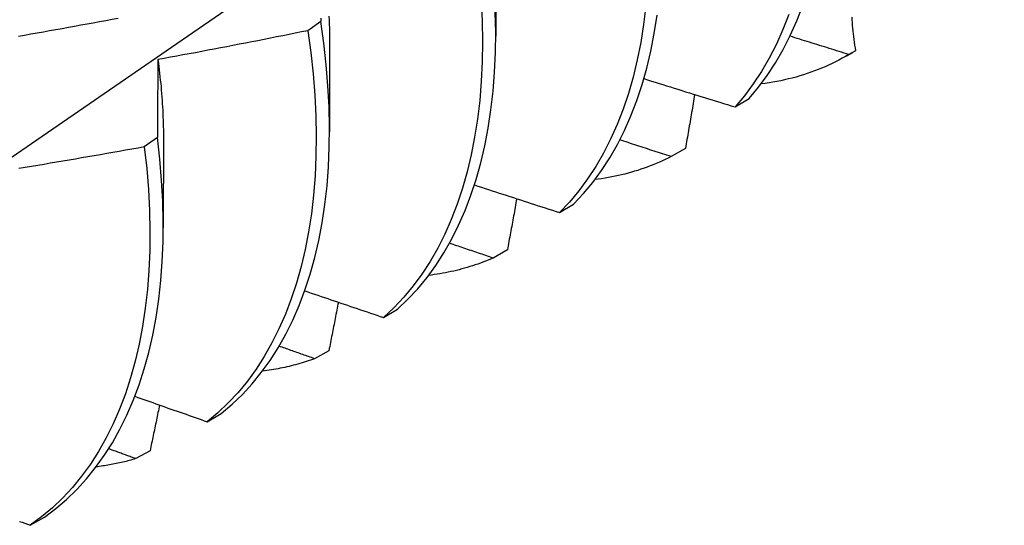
# Model space of a CAD drawing. Header units: inches. Extents: x 18 to 430, y 47 to 208.
# Tile 87 of 112: x 389.465 to 389.671, y 167.239 to 167.345. Entities that reach past the tile are written whole.
import ezdxf

# ---------------------------------------------------------------- set-up
doc = ezdxf.new("R2010")
doc.units = ezdxf.units.IN
doc.header["$MEASUREMENT"] = 0
doc.layers.add('Visible Edges(ANSI)', color=7, linetype='Continuous', lineweight=25)

msp = doc.modelspace()

# ---------------------------------------------------------------- linework, layer by layer
at = {"layer": 'Visible Edges(ANSI)'}
for p, q in [((389.56477, 167.35952), (389.56475, 167.34106)), ((389.52813, 167.34416), (389.5254, 167.34221)), ((389.52998, 167.33948), (389.52995, 167.32102)), ((389.63823, 167.33695), (389.63949, 167.33768)), ((389.64009, 167.33803), (389.63869, 167.33722)), ((389.61486, 167.32625), (389.61779, 167.32802)), ((389.49393, 167.31983), (389.49119, 167.31789)), ((389.49518, 167.31944), (389.49515, 167.30098)), ((389.60446, 167.31756), (389.60148, 167.31586)), ((389.57811, 167.30415), (389.58105, 167.30592)), ((389.56718, 167.29633), (389.5642, 167.29464)), ((389.54127, 167.2822), (389.54422, 167.28395)), ((389.52982, 167.27525), (389.52683, 167.27357)), ((389.50434, 167.26038), (389.5073, 167.26212)), ((389.49238, 167.25432), (389.48939, 167.25265)), ((389.46732, 167.2387), (389.47028, 167.24043))]:
    msp.add_line(p, q, dxfattribs=at)
at = {"layer": 'Visible Edges(ANSI)', "flags": 128}
for points in [[(389.45566, 167.31045), (389.47739, 167.32537), (389.49909, 167.3403), (389.52074, 167.35524), (389.54236, 167.37021), (389.56393, 167.38519), (389.58547, 167.40019), (389.60696, 167.4152), (389.62842, 167.43023), (389.64984, 167.44527), (389.67121, 167.46032)], [(389.56168, 167.34852), (389.56189, 167.34417), (389.56197, 167.3399), (389.56191, 167.33572), (389.56172, 167.33162), (389.56139, 167.32763), (389.56093, 167.32373), (389.56034, 167.31994), (389.55962, 167.31626), (389.55877, 167.31269), (389.55778, 167.30924), (389.55668, 167.30592), (389.55544, 167.30272), (389.55408, 167.29965), (389.5526, 167.29673), (389.551, 167.29394), (389.54928, 167.29129), (389.54745, 167.28879), (389.5455, 167.28644), (389.54344, 167.28424), (389.54127, 167.2822)], [(389.59617, 167.34743), (389.5957, 167.34354), (389.5951, 167.33976), (389.59437, 167.33608), (389.59351, 167.33252), (389.59252, 167.32908), (389.5914, 167.32576), (389.59016, 167.32257), (389.5888, 167.31952), (389.58731, 167.3166), (389.5857, 167.31381), (389.58397, 167.31118), (389.58213, 167.30868), (389.58018, 167.30634), (389.57811, 167.30415)], [(389.61779, 167.32802), (389.61974, 167.33036), (389.62158, 167.33286), (389.62331, 167.3355), (389.62491, 167.33828), (389.6264, 167.34121), (389.62777, 167.34427), (389.62901, 167.34746)], [(389.46483, 167.34106), (389.46614, 167.34129), (389.46744, 167.34152), (389.46875, 167.34176), (389.47006, 167.34199), (389.47137, 167.34222), (389.47267, 167.34246), (389.47398, 167.34269), (389.47529, 167.34293), (389.47659, 167.34317), (389.4779, 167.34341), (389.47921, 167.34365), (389.48051, 167.34389), (389.48182, 167.34413), (389.48312, 167.34437), (389.48443, 167.34462), (389.48573, 167.34486)], [(389.52813, 167.34483), (389.52813, 167.34416)], [(389.52984, 167.34523), (389.52987, 167.34439), (389.5299, 167.34356), (389.52993, 167.34274), (389.52995, 167.34192), (389.52996, 167.3411), (389.52997, 167.34029), (389.52997, 167.33947)], [(389.54422, 167.28395), (389.54638, 167.286), (389.54843, 167.28821), (389.55037, 167.29057), (389.5522, 167.29309), (389.55391, 167.29574), (389.5555, 167.29854), (389.55697, 167.30148), (389.55832, 167.30456), (389.55955, 167.30777), (389.56065, 167.3111), (389.56162, 167.31456), (389.56246, 167.31813), (389.56317, 167.32182), (389.56376, 167.32562), (389.5642, 167.32953), (389.56452, 167.33353), (389.5647, 167.33763), (389.56475, 167.34182), (389.56466, 167.3461)], [(389.58105, 167.30592), (389.58311, 167.30812), (389.58506, 167.31047), (389.58689, 167.31297), (389.58861, 167.31562), (389.59021, 167.31841), (389.59169, 167.32134), (389.59304, 167.32441), (389.59428, 167.32761), (389.59538, 167.33094), (389.59636, 167.33439), (389.59721, 167.33796), (389.59793, 167.34164), (389.59852, 167.34543)], [(389.62613, 167.34561), (389.62488, 167.34243), (389.62351, 167.33938), (389.62201, 167.33647), (389.6204, 167.33369), (389.61867, 167.33106), (389.61682, 167.32858), (389.61486, 167.32625)], [(389.63928, 167.34507), (389.63931, 167.34448), (389.63934, 167.3439), (389.63937, 167.34331), (389.63942, 167.34273), (389.63948, 167.34214), (389.63954, 167.34155), (389.63961, 167.34097), (389.63969, 167.34038), (389.63978, 167.33979), (389.63987, 167.33921), (389.63998, 167.33862), (389.64009, 167.33803)], [(389.5073, 167.26212), (389.50955, 167.26403), (389.51171, 167.26609), (389.51375, 167.26831), (389.51568, 167.27068), (389.5175, 167.2732), (389.51921, 167.27587), (389.52079, 167.27868), (389.52226, 167.28162), (389.5236, 167.28471), (389.52482, 167.28792), (389.52591, 167.29126), (389.52687, 167.29473), (389.52771, 167.29831), (389.52841, 167.30201), (389.52899, 167.30581), (389.52943, 167.30972), (389.52974, 167.31373), (389.52991, 167.31784), (389.52995, 167.32203), (389.52985, 167.32631), (389.52962, 167.33067), (389.52926, 167.3351), (389.52876, 167.3396), (389.52813, 167.34416)], [(389.5254, 167.34221), (389.52409, 167.34195), (389.52279, 167.34169), (389.52149, 167.34142), (389.52018, 167.34116), (389.51888, 167.3409), (389.51757, 167.34064), (389.51627, 167.34038), (389.51496, 167.34012), (389.51366, 167.33987), (389.51235, 167.33961), (389.51104, 167.33936), (389.50974, 167.33911), (389.50843, 167.33886), (389.50712, 167.3386), (389.50582, 167.33836), (389.50451, 167.33811), (389.5032, 167.33786), (389.50189, 167.33761), (389.50058, 167.33737), (389.49928, 167.33713), (389.49797, 167.33688), (389.49666, 167.33664), (389.49535, 167.3364), (389.49404, 167.33616)], [(389.5254, 167.34221), (389.52602, 167.33766), (389.52651, 167.33316), (389.52686, 167.32874), (389.52708, 167.32439), (389.52717, 167.32011), (389.52712, 167.31592), (389.52693, 167.31183), (389.52662, 167.30782), (389.52616, 167.30392), (389.52558, 167.30012), (389.52487, 167.29643), (389.52402, 167.29286), (389.52305, 167.2894), (389.52195, 167.28607), (389.52072, 167.28287), (389.51937, 167.27979), (389.51789, 167.27686), (389.5163, 167.27406), (389.51459, 167.2714), (389.51276, 167.26889), (389.51082, 167.26653), (389.50876, 167.26433), (389.5066, 167.26227), (389.50434, 167.26038)], [(389.63869, 167.33722), (389.63817, 167.33738), (389.63766, 167.33754), (389.63714, 167.3377), (389.63663, 167.33786), (389.63611, 167.33802), (389.6356, 167.33818), (389.63508, 167.33834), (389.63457, 167.3385), (389.63405, 167.33866), (389.63354, 167.33882), (389.63302, 167.33898), (389.63251, 167.33914), (389.63199, 167.3393), (389.63148, 167.33946), (389.63096, 167.33962), (389.63045, 167.33978), (389.62993, 167.33994), (389.62942, 167.3401), (389.6289, 167.34026), (389.62839, 167.34042), (389.62788, 167.34058), (389.62736, 167.34074), (389.62685, 167.3409), (389.62633, 167.34106)], [(389.63869, 167.33722), (389.638, 167.33682), (389.6373, 167.33643), (389.63659, 167.33606), (389.63588, 167.3357), (389.63516, 167.33534), (389.63444, 167.33501), (389.63371, 167.33468), (389.63297, 167.33437), (389.63222, 167.33406), (389.63147, 167.33378), (389.63071, 167.3335), (389.62994, 167.33324), (389.62917, 167.33299), (389.62839, 167.33275), (389.62761, 167.33252), (389.62682, 167.33231), (389.62603, 167.33211), (389.62522, 167.33193), (389.62442, 167.33175), (389.6236, 167.33159), (389.62278, 167.33144), (389.62196, 167.33131), (389.62113, 167.33119), (389.62029, 167.33108)], [(389.49404, 167.33616), (389.49403, 167.33549), (389.49403, 167.33482), (389.49402, 167.33415), (389.49402, 167.33348), (389.49401, 167.33281), (389.494, 167.33213), (389.494, 167.33146), (389.49399, 167.33078), (389.49399, 167.33011), (389.49398, 167.32943), (389.49398, 167.32875), (389.49397, 167.32807), (389.49397, 167.32739), (389.49397, 167.32671), (389.49396, 167.32602), (389.49396, 167.32534), (389.49395, 167.32466), (389.49395, 167.32397), (389.49395, 167.32328), (389.49394, 167.32259), (389.49394, 167.3219), (389.49394, 167.32121), (389.49393, 167.32052), (389.49393, 167.31983)], [(389.49404, 167.33616), (389.49413, 167.33544), (389.49422, 167.33472), (389.49431, 167.334), (389.49439, 167.33329), (389.49447, 167.33257), (389.49454, 167.33186), (389.49461, 167.33115), (389.49468, 167.33045), (389.49474, 167.32974), (389.4948, 167.32904), (389.49485, 167.32834), (389.4949, 167.32764), (389.49495, 167.32694), (389.49499, 167.32625), (389.49503, 167.32555), (389.49506, 167.32486), (389.49509, 167.32418), (389.49512, 167.32349), (389.49514, 167.32281), (389.49516, 167.32213), (389.49517, 167.32145), (389.49518, 167.32078), (389.49519, 167.32011), (389.49519, 167.31944)], [(389.59576, 167.33218), (389.59655, 167.33193), (389.59734, 167.33168), (389.59814, 167.33143), (389.59893, 167.33118), (389.59973, 167.33094), (389.60052, 167.33069), (389.60131, 167.33044), (389.60211, 167.33019), (389.6029, 167.32994), (389.6037, 167.32969), (389.60449, 167.32945), (389.60529, 167.3292), (389.60609, 167.32895), (389.60688, 167.32871), (389.60768, 167.32846), (389.60848, 167.32821), (389.60927, 167.32797), (389.61007, 167.32772), (389.61087, 167.32747), (389.61166, 167.32723), (389.61246, 167.32698), (389.61326, 167.32674), (389.61406, 167.32649), (389.61486, 167.32625)], [(389.60639, 167.32886), (389.60631, 167.32839), (389.60623, 167.32792), (389.60615, 167.32745), (389.60607, 167.32698), (389.60599, 167.32651), (389.60592, 167.32604), (389.60584, 167.32557), (389.60576, 167.3251), (389.60568, 167.32462), (389.60559, 167.32415), (389.60551, 167.32368), (389.60543, 167.32321), (389.60535, 167.32274), (389.60527, 167.32227), (389.60519, 167.3218), (389.60511, 167.32133), (389.60503, 167.32086), (389.60495, 167.32039), (389.60487, 167.31992), (389.60479, 167.31945), (389.60471, 167.31898), (389.60463, 167.3185), (389.60454, 167.31803), (389.60446, 167.31756)], [(389.49119, 167.31789), (389.48988, 167.31765), (389.48857, 167.31742), (389.48726, 167.31718), (389.48595, 167.31695), (389.48463, 167.31672), (389.48332, 167.31649), (389.48201, 167.31626), (389.4807, 167.31603), (389.47939, 167.3158), (389.47807, 167.31557), (389.47676, 167.31535), (389.47545, 167.31512), (389.47413, 167.3149), (389.47282, 167.31468), (389.47151, 167.31446), (389.47019, 167.31424), (389.46888, 167.31402), (389.46756, 167.3138), (389.46625, 167.31359), (389.46493, 167.31337)], [(389.49119, 167.31789), (389.49168, 167.31339), (389.49205, 167.30896), (389.49227, 167.3046), (389.49237, 167.30032), (389.49233, 167.29613), (389.49215, 167.29203), (389.49184, 167.28802), (389.4914, 167.28411), (389.49082, 167.2803), (389.49011, 167.27661), (389.48928, 167.27303), (389.48831, 167.26957), (389.48722, 167.26623), (389.486, 167.26301), (389.48465, 167.25993), (389.48319, 167.25699), (389.4816, 167.25418), (389.47989, 167.25152), (389.47807, 167.249), (389.47614, 167.24663), (389.47409, 167.24441), (389.47194, 167.24235), (389.46968, 167.24045), (389.46732, 167.2387)], [(389.47028, 167.24043), (389.47264, 167.24219), (389.47489, 167.2441), (389.47703, 167.24618), (389.47907, 167.24841), (389.481, 167.25079), (389.48281, 167.25332), (389.48451, 167.25599), (389.48608, 167.25881), (389.48754, 167.26176), (389.48888, 167.26485), (389.49009, 167.26808), (389.49117, 167.27142), (389.49213, 167.2749), (389.49296, 167.27849), (389.49365, 167.28219), (389.49422, 167.286), (389.49465, 167.28992), (389.49495, 167.29394), (389.49512, 167.29805), (389.49515, 167.30225), (389.49505, 167.30653), (389.49481, 167.31089), (389.49444, 167.31533), (389.49393, 167.31983)], [(389.60148, 167.31586), (389.60103, 167.316), (389.60058, 167.31615), (389.60013, 167.31629), (389.59968, 167.31644), (389.59924, 167.31658), (389.59879, 167.31673), (389.59834, 167.31688), (389.59789, 167.31702), (389.59744, 167.31717), (389.59699, 167.31731), (389.59654, 167.31746), (389.59609, 167.3176), (389.59564, 167.31775), (389.59519, 167.3179), (389.59474, 167.31804), (389.5943, 167.31819), (389.59385, 167.31834), (389.5934, 167.31848), (389.59295, 167.31863), (389.5925, 167.31878), (389.59205, 167.31892), (389.5916, 167.31907), (389.59116, 167.31922), (389.59071, 167.31936)], [(389.60148, 167.31586), (389.60087, 167.31555), (389.60025, 167.31525), (389.59963, 167.31496), (389.599, 167.31468), (389.59837, 167.31441), (389.59774, 167.31415), (389.59709, 167.3139), (389.59645, 167.31365), (389.5958, 167.31342), (389.59514, 167.3132), (389.59448, 167.31298), (389.59381, 167.31278), (389.59314, 167.31258), (389.59247, 167.31239), (389.59179, 167.31221), (389.59111, 167.31205), (389.59042, 167.31189), (389.58973, 167.31174), (389.58903, 167.3116), (389.58833, 167.31147), (389.58763, 167.31135), (389.58692, 167.31123), (389.58621, 167.31113), (389.58549, 167.31104)], [(389.56028, 167.30994), (389.56102, 167.3097), (389.56177, 167.30945), (389.56251, 167.30921), (389.56325, 167.30897), (389.56399, 167.30873), (389.56473, 167.30848), (389.56547, 167.30824), (389.56621, 167.308), (389.56696, 167.30776), (389.5677, 167.30752), (389.56844, 167.30728), (389.56918, 167.30703), (389.56993, 167.30679), (389.57067, 167.30655), (389.57141, 167.30631), (389.57216, 167.30607), (389.5729, 167.30583), (389.57364, 167.30559), (389.57439, 167.30535), (389.57513, 167.30511), (389.57588, 167.30487), (389.57662, 167.30463), (389.57737, 167.30439), (389.57811, 167.30415)], [(389.56914, 167.30705), (389.56906, 167.3066), (389.56898, 167.30616), (389.5689, 167.30571), (389.56882, 167.30526), (389.56874, 167.30482), (389.56866, 167.30437), (389.56858, 167.30392), (389.56849, 167.30348), (389.56841, 167.30303), (389.56833, 167.30259), (389.56825, 167.30214), (389.56817, 167.30169), (389.56809, 167.30125), (389.568, 167.3008), (389.56792, 167.30035), (389.56784, 167.29991), (389.56776, 167.29946), (389.56768, 167.29901), (389.56759, 167.29857), (389.56751, 167.29812), (389.56743, 167.29767), (389.56735, 167.29722), (389.56726, 167.29678), (389.56718, 167.29633)], [(389.5642, 167.29464), (389.56381, 167.29477), (389.56343, 167.2949), (389.56305, 167.29502), (389.56267, 167.29515), (389.56229, 167.29528), (389.56191, 167.29541), (389.56153, 167.29554), (389.56115, 167.29567), (389.56077, 167.2958), (389.56039, 167.29593), (389.56001, 167.29606), (389.55963, 167.29618), (389.55924, 167.29631), (389.55886, 167.29644), (389.55848, 167.29657), (389.5581, 167.2967), (389.55772, 167.29683), (389.55734, 167.29696), (389.55696, 167.29709), (389.55658, 167.29722), (389.5562, 167.29735), (389.55582, 167.29748), (389.55544, 167.29761), (389.55506, 167.29774)], [(389.5642, 167.29464), (389.56367, 167.29441), (389.56314, 167.29419), (389.56261, 167.29398), (389.56207, 167.29377), (389.56153, 167.29357), (389.56099, 167.29338), (389.56044, 167.29319), (389.55989, 167.29301), (389.55934, 167.29284), (389.55879, 167.29267), (389.55823, 167.29251), (389.55767, 167.29235), (389.5571, 167.2922), (389.55653, 167.29206), (389.55596, 167.29192), (389.55539, 167.2918), (389.55481, 167.29167), (389.55423, 167.29156), (389.55365, 167.29145), (389.55307, 167.29134), (389.55248, 167.29125), (389.55189, 167.29116), (389.55129, 167.29108), (389.5507, 167.291)], [(389.52477, 167.28778), (389.52545, 167.28755), (389.52614, 167.28731), (389.52683, 167.28708), (389.52751, 167.28684), (389.5282, 167.28661), (389.52888, 167.28638), (389.52957, 167.28614), (389.53026, 167.28591), (389.53095, 167.28568), (389.53163, 167.28544), (389.53232, 167.28521), (389.53301, 167.28498), (389.53369, 167.28475), (389.53438, 167.28451), (389.53507, 167.28428), (389.53576, 167.28405), (389.53645, 167.28382), (389.53714, 167.28358), (389.53783, 167.28335), (389.53851, 167.28312), (389.5392, 167.28289), (389.53989, 167.28266), (389.54058, 167.28243), (389.54127, 167.2822)], [(389.53181, 167.28539), (389.53172, 167.28496), (389.53164, 167.28454), (389.53156, 167.28412), (389.53148, 167.2837), (389.5314, 167.28328), (389.53131, 167.28285), (389.53123, 167.28243), (389.53115, 167.28201), (389.53107, 167.28159), (389.53098, 167.28116), (389.5309, 167.28074), (389.53082, 167.28032), (389.53074, 167.2799), (389.53065, 167.27947), (389.53057, 167.27905), (389.53049, 167.27863), (389.5304, 167.27821), (389.53032, 167.27778), (389.53024, 167.27736), (389.53015, 167.27694), (389.53007, 167.27652), (389.52999, 167.27609), (389.5299, 167.27567), (389.52982, 167.27525)], [(389.52683, 167.27357), (389.52652, 167.27368), (389.52621, 167.27379), (389.5259, 167.2739), (389.52559, 167.274), (389.52528, 167.27411), (389.52497, 167.27422), (389.52466, 167.27433), (389.52435, 167.27444), (389.52404, 167.27455), (389.52373, 167.27466), (389.52342, 167.27477), (389.52311, 167.27488), (389.5228, 167.27499), (389.52249, 167.2751), (389.52218, 167.27521), (389.52188, 167.27532), (389.52157, 167.27543), (389.52126, 167.27554), (389.52095, 167.27564), (389.52064, 167.27575), (389.52033, 167.27586), (389.52002, 167.27597), (389.51971, 167.27608), (389.5194, 167.27619)], [(389.52683, 167.27357), (389.5264, 167.27341), (389.52596, 167.27326), (389.52552, 167.27311), (389.52508, 167.27297), (389.52464, 167.27283), (389.5242, 167.27269), (389.52376, 167.27256), (389.52331, 167.27243), (389.52286, 167.27231), (389.52241, 167.27219), (389.52196, 167.27208), (389.5215, 167.27196), (389.52104, 167.27186), (389.52059, 167.27176), (389.52012, 167.27166), (389.51966, 167.27156), (389.5192, 167.27147), (389.51873, 167.27139), (389.51826, 167.27131), (389.51779, 167.27123), (389.51732, 167.27115), (389.51685, 167.27109), (389.51637, 167.27102), (389.5159, 167.27096)], [(389.48921, 167.2657), (389.48984, 167.26548), (389.49047, 167.26526), (389.4911, 167.26503), (389.49173, 167.26481), (389.49236, 167.26459), (389.49299, 167.26437), (389.49362, 167.26414), (389.49424, 167.26392), (389.49487, 167.2637), (389.4955, 167.26348), (389.49613, 167.26325), (389.49676, 167.26303), (389.49739, 167.26281), (389.49803, 167.26259), (389.49866, 167.26237), (389.49929, 167.26215), (389.49992, 167.26193), (389.50055, 167.2617), (389.50118, 167.26148), (389.50181, 167.26126), (389.50244, 167.26104), (389.50308, 167.26082), (389.50371, 167.2606), (389.50434, 167.26038)], [(389.49438, 167.26387), (389.4943, 167.26348), (389.49421, 167.26308), (389.49413, 167.26268), (389.49405, 167.26228), (389.49397, 167.26188), (389.49388, 167.26149), (389.4938, 167.26109), (389.49372, 167.26069), (389.49364, 167.26029), (389.49355, 167.25989), (389.49347, 167.25949), (389.49339, 167.2591), (389.4933, 167.2587), (389.49322, 167.2583), (389.49314, 167.2579), (389.49305, 167.2575), (389.49297, 167.2571), (389.49289, 167.25671), (389.4928, 167.25631), (389.49272, 167.25591), (389.49264, 167.25551), (389.49255, 167.25511), (389.49247, 167.25471), (389.49238, 167.25432)], [(389.48939, 167.25265), (389.48915, 167.25273), (389.48891, 167.25282), (389.48868, 167.25291), (389.48844, 167.25299), (389.48821, 167.25308), (389.48797, 167.25317), (389.48773, 167.25325), (389.4875, 167.25334), (389.48726, 167.25343), (389.48703, 167.25351), (389.48679, 167.2536), (389.48656, 167.25368), (389.48632, 167.25377), (389.48608, 167.25386), (389.48585, 167.25394), (389.48561, 167.25403), (389.48538, 167.25412), (389.48514, 167.2542), (389.48491, 167.25429), (389.48467, 167.25438), (389.48444, 167.25446), (389.4842, 167.25455), (389.48396, 167.25464), (389.48373, 167.25472)], [(389.48939, 167.25265), (389.48905, 167.25255), (389.48872, 167.25245), (389.48838, 167.25236), (389.48805, 167.25227), (389.48771, 167.25218), (389.48737, 167.25209), (389.48703, 167.252), (389.48669, 167.25192), (389.48635, 167.25184), (389.48601, 167.25176), (389.48566, 167.25169), (389.48532, 167.25162), (389.48497, 167.25155), (389.48462, 167.25148), (389.48428, 167.25141), (389.48393, 167.25135), (389.48358, 167.25129), (389.48323, 167.25123), (389.48287, 167.25117), (389.48252, 167.25112), (389.48217, 167.25106), (389.48181, 167.25101), (389.48146, 167.25097), (389.4811, 167.25092)], [(389.46503, 167.23953), (389.4656, 167.23933), (389.46617, 167.23912), (389.46674, 167.23891), (389.46732, 167.2387)]]:
    msp.add_lwpolyline(points, dxfattribs=at)
at = {"layer": 'Visible Edges(ANSI)'}
msp.add_ellipse((389.56189, 167.47245), major_axis=(0.07761, -0.13476), ratio=0.578093, start_param=0, end_param=0.007677, dxfattribs=at)

doc.saveas('drawing.dxf')
